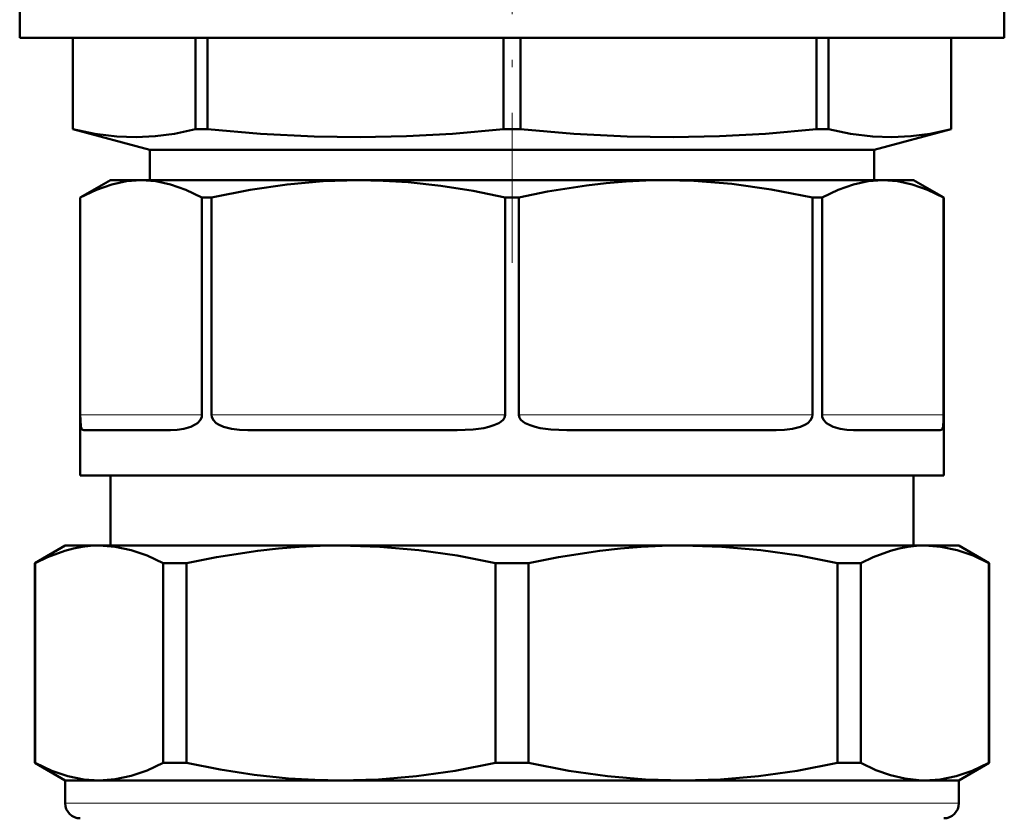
# Model space of a CAD drawing. Extents: x -1438 to 1837, y -1689 to 607.
# Tile 27 of 92: x 264 to 329, y -962 to -909. Entities that reach past the tile are written whole.
import ezdxf

# ---------------------------------------------------------------- set-up
doc = ezdxf.new("R2010")
doc.units = 0
doc.linetypes.add('DASHDOT', pattern=[18.5, 12, -3, 0.5, -3])

msp = doc.modelspace()

# ---------------------------------------------------------------- linework, layer by layer
at = {"color": 7, "linetype": 'DASHDOT', "lineweight": 18}
msp.add_line((296.791, -859.433), (296.791, -924.833), dxfattribs=at)
at = {"color": 7, "lineweight": 50}
for p, q in [((264.291, -906.883), (264.291, -909.996)), ((329.291, -906.883), (329.291, -909.996)), ((264.291, -909.996), (296.791, -909.996)), ((267.791, -909.996), (267.791, -916.017)), ((267.796, -909.996), (267.796, -916.017)), ((275.896, -909.996), (275.896, -916.017)), ((276.681, -909.996), (276.681, -916.017)), ((296.236, -909.996), (296.236, -916.017)), ((296.791, -909.996), (329.291, -909.996)), ((297.346, -909.996), (297.346, -916.017)), ((316.901, -909.996), (316.901, -916.017)), ((317.686, -909.996), (317.686, -916.017)), ((325.786, -909.996), (325.786, -916.017)), ((325.791, -909.996), (325.791, -916.017)), ((267.791, -916.017), (267.796, -916.017)), ((272.889, -917.383), (267.791, -916.017)), ((275.896, -916.017), (276.681, -916.017)), ((296.236, -916.017), (296.791, -916.017)), ((296.791, -916.017), (297.346, -916.017)), ((316.901, -916.017), (317.686, -916.017)), ((320.692, -917.383), (325.791, -916.017)), ((325.786, -916.017), (325.791, -916.017)), ((272.889, -917.383), (296.791, -917.383)), ((272.889, -917.383), (272.889, -919.383)), ((296.791, -917.383), (320.692, -917.383)), ((320.692, -917.383), (320.692, -919.383)), ((270.291, -919.383), (268.291, -920.538)), ((272.308, -919.383), (270.291, -919.383)), ((286.65, -919.383), (272.308, -919.383)), ((296.791, -919.383), (286.65, -919.383)), ((306.932, -919.383), (296.791, -919.383)), ((321.274, -919.383), (306.932, -919.383)), ((323.291, -919.383), (321.274, -919.383)), ((323.291, -919.383), (325.291, -920.538)), ((268.294, -920.538), (268.291, -920.538)), ((268.291, -938.883), (268.291, -920.538)), ((268.294, -934.883), (268.294, -920.538)), ((276.96, -920.538), (276.322, -920.538)), ((276.322, -934.883), (276.322, -920.538)), ((276.96, -934.883), (276.96, -920.538)), ((296.791, -920.538), (296.34, -920.538)), ((296.34, -934.883), (296.34, -920.538)), ((297.242, -920.538), (296.791, -920.538)), ((297.242, -934.883), (297.242, -920.538)), ((317.26, -920.538), (316.622, -920.538)), ((316.622, -934.883), (316.622, -920.538)), ((317.26, -934.883), (317.26, -920.538)), ((325.291, -920.538), (325.287, -920.538)), ((325.287, -934.883), (325.287, -920.538)), ((325.291, -938.883), (325.291, -920.538)), ((268.521, -935.883), (274.248, -935.883)), ((279.353, -935.883), (293.181, -935.883)), ((300.401, -935.883), (314.228, -935.883)), ((319.334, -935.883), (325.061, -935.883)), ((316.622, -938.883), (268.291, -938.883)), ((270.291, -938.883), (270.291, -943.508)), ((325.287, -938.883), (316.622, -938.883)), ((323.291, -938.883), (323.291, -943.508)), ((325.291, -938.883), (325.287, -938.883)), ((267.291, -943.508), (265.291, -944.662)), ((267.291, -943.508), (269.536, -943.508)), ((269.536, -943.508), (275.931, -943.508)), ((275.931, -943.508), (285.502, -943.508)), ((285.502, -943.508), (308.08, -943.508)), ((308.08, -943.508), (324.045, -943.508)), ((324.045, -943.508), (326.291, -943.508)), ((326.291, -943.508), (328.291, -944.662)), ((265.291, -944.662), (265.31, -944.662)), ((265.291, -944.662), (265.291, -957.853)), ((265.31, -944.662), (265.31, -957.853)), ((273.763, -944.662), (274.517, -944.662)), ((273.763, -944.662), (273.763, -957.853)), ((274.517, -944.662), (275.297, -944.662)), ((275.297, -944.662), (275.297, -957.853)), ((295.706, -944.662), (295.706, -957.853)), ((295.706, -944.662), (297.875, -944.662)), ((297.875, -944.662), (297.875, -957.853)), ((318.285, -944.662), (318.285, -957.853)), ((318.285, -944.662), (319.818, -944.662)), ((319.818, -944.662), (319.818, -957.853)), ((328.272, -944.662), (328.272, -957.853)), ((328.272, -944.662), (328.291, -944.662)), ((328.291, -944.662), (328.291, -957.853)), ((265.291, -957.853), (265.31, -957.853)), ((267.291, -959.008), (265.291, -957.853)), ((273.763, -957.853), (274.517, -957.853)), ((274.517, -957.853), (275.297, -957.853)), ((295.706, -957.853), (297.875, -957.853)), ((318.285, -957.853), (319.818, -957.853)), ((326.291, -959.008), (328.291, -957.853)), ((328.272, -957.853), (328.291, -957.853)), ((267.291, -959.008), (269.536, -959.008)), ((267.291, -959.008), (267.291, -960.508)), ((269.536, -959.008), (275.931, -959.008)), ((275.931, -959.008), (285.502, -959.008)), ((285.502, -959.008), (308.08, -959.008)), ((308.08, -959.008), (324.045, -959.008)), ((324.045, -959.008), (326.291, -959.008)), ((326.291, -959.008), (326.291, -960.508))]:
    msp.add_line(p, q, dxfattribs=at)
at = {"color": 7, "lineweight": 18}
for p, q in [((268.294, -934.883), (276.322, -934.883)), ((276.96, -934.883), (296.34, -934.883)), ((297.242, -934.883), (316.622, -934.883)), ((317.26, -934.883), (325.287, -934.883)), ((267.291, -960.508), (275.931, -960.508)), ((275.931, -960.508), (326.291, -960.508))]:
    msp.add_line(p, q, dxfattribs=at)
at = {"color": 7, "lineweight": 50}
for points in [[(267.796, -916.017), (269.253, -916.328), (270.713, -916.509), (271.976, -916.552), (273.238, -916.487), (274.5, -916.318), (275.896, -916.017)], [(276.681, -916.017), (280.197, -916.328), (283.722, -916.509), (286.771, -916.552), (289.819, -916.487), (292.864, -916.318), (296.236, -916.017)], [(297.346, -916.017), (300.862, -916.328), (304.387, -916.509), (307.436, -916.552), (310.484, -916.487), (313.529, -916.318), (316.901, -916.017)], [(317.686, -916.017), (319.142, -916.328), (320.602, -916.509), (321.865, -916.552), (323.128, -916.487), (324.389, -916.318), (325.786, -916.017)], [(272.308, -919.383), (271.343, -919.452), (270.363, -919.662), (269.352, -920.02), (268.294, -920.538)], [(276.322, -920.538), (275.264, -920.02), (274.253, -919.662), (273.273, -919.452), (272.308, -919.383)], [(286.65, -919.383), (284.316, -919.452), (281.947, -919.663), (279.507, -920.021), (276.96, -920.538)], [(296.34, -920.538), (294.219, -920.097), (292.082, -919.755), (289.934, -919.52), (288.293, -919.417), (286.65, -919.383)], [(306.932, -919.383), (305.626, -919.405), (304.321, -919.47), (303.016, -919.577), (301.715, -919.726), (299.128, -920.141), (297.242, -920.538)], [(316.622, -920.538), (313.905, -919.991), (311.31, -919.626), (308.788, -919.427), (306.932, -919.383)], [(321.274, -919.383), (320.309, -919.452), (319.329, -919.662), (318.318, -920.02), (317.26, -920.538)], [(325.287, -920.538), (324.23, -920.02), (323.219, -919.662), (322.239, -919.452), (321.274, -919.383)], [(268.521, -935.883), (268.459, -935.873), (268.406, -935.838), (268.364, -935.773), (268.332, -935.666), (268.297, -935.21), (268.294, -934.883)], [(274.248, -935.883), (274.685, -935.864), (275.132, -935.799), (275.585, -935.666), (275.884, -935.518), (276.026, -935.417), (276.219, -935.207), (276.307, -935.008), (276.322, -934.883)], [(279.353, -935.883), (278.804, -935.864), (278.265, -935.799), (277.746, -935.665), (277.419, -935.516), (277.265, -935.414), (277.062, -935.201), (276.973, -935), (276.96, -934.883)], [(293.181, -935.883), (294.227, -935.838), (294.921, -935.743), (295.263, -935.666), (295.597, -935.56), (295.917, -935.414), (296.066, -935.318), (296.2, -935.199), (296.292, -935.068), (296.34, -934.883)], [(300.401, -935.883), (299.355, -935.838), (298.661, -935.743), (298.319, -935.666), (297.985, -935.56), (297.665, -935.414), (297.516, -935.318), (297.382, -935.199), (297.289, -935.068), (297.242, -934.883)], [(314.228, -935.883), (314.778, -935.864), (315.317, -935.799), (315.836, -935.665), (316.163, -935.516), (316.316, -935.414), (316.52, -935.201), (316.608, -935), (316.622, -934.883)], [(319.334, -935.883), (318.897, -935.864), (318.45, -935.799), (317.997, -935.666), (317.698, -935.518), (317.556, -935.417), (317.363, -935.207), (317.275, -935.008), (317.26, -934.883)], [(325.061, -935.883), (325.123, -935.873), (325.176, -935.838), (325.218, -935.773), (325.25, -935.666), (325.285, -935.21), (325.287, -934.883)], [(269.536, -943.508), (268.976, -943.529), (268.417, -943.591), (267.838, -943.699), (267.262, -943.85), (266.134, -944.265), (265.31, -944.662)], [(273.763, -944.662), (272.716, -944.17), (271.661, -943.807), (270.601, -943.583), (269.536, -943.508)], [(285.502, -943.508), (284.124, -943.53), (282.749, -943.594), (281.378, -943.702), (280.01, -943.85), (277.287, -944.265), (275.297, -944.662)], [(295.706, -944.662), (293.177, -944.17), (290.631, -943.807), (288.071, -943.583), (285.502, -943.508)], [(308.08, -943.508), (306.702, -943.53), (305.328, -943.594), (303.956, -943.702), (302.589, -943.85), (299.865, -944.265), (297.875, -944.662)], [(318.285, -944.662), (315.756, -944.17), (313.209, -943.807), (310.649, -943.583), (308.08, -943.508)], [(324.045, -943.508), (323.485, -943.529), (322.925, -943.591), (322.347, -943.699), (321.771, -943.85), (320.643, -944.265), (319.818, -944.662)], [(328.272, -944.662), (327.225, -944.17), (326.17, -943.807), (325.109, -943.583), (324.045, -943.508)], [(265.31, -957.853), (266.416, -958.369), (267.479, -958.727), (268.515, -958.938), (269.536, -959.008)], [(269.536, -959.008), (270.601, -958.932), (271.661, -958.709), (272.716, -958.345), (273.763, -957.853)], [(275.297, -957.853), (277.527, -958.294), (279.771, -958.635), (282.028, -958.87), (283.764, -958.973), (285.502, -959.008)], [(285.502, -959.008), (287.973, -958.938), (290.476, -958.727), (293.042, -958.368), (295.706, -957.853)], [(297.875, -957.853), (300.539, -958.368), (303.106, -958.727), (305.609, -958.938), (308.08, -959.008)], [(308.08, -959.008), (310.551, -958.938), (313.054, -958.727), (315.621, -958.368), (318.285, -957.853)], [(319.818, -957.853), (320.817, -958.325), (321.779, -958.668), (322.716, -958.89), (323.639, -958.997), (324.045, -959.008)], [(324.045, -959.008), (325.067, -958.938), (326.102, -958.727), (327.166, -958.369), (328.272, -957.853)]]:
    msp.add_lwpolyline(points, dxfattribs=at)
for centre, start, end in [((268.291, -960.508), 180.00001, 270), ((325.291, -960.508), 270, 0)]:
    msp.add_arc(centre, 1, start, end, dxfattribs=at)

doc.saveas('drawing.dxf')
